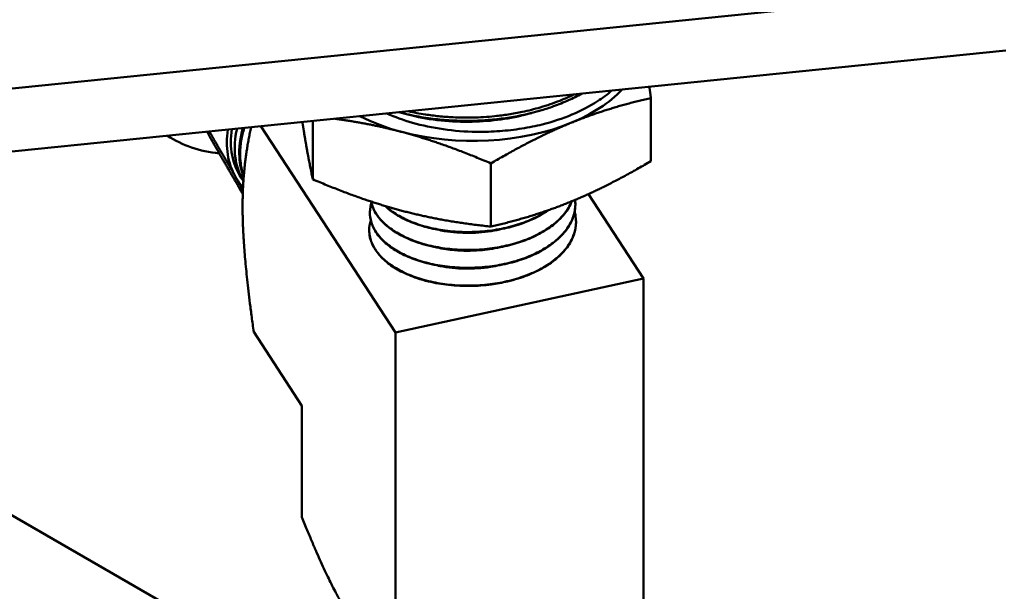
# Model space of a CAD drawing. Header units: inches. Extents: x 0.1 to 33.9, y 0.6 to 21.4.
# Tile 65 of 83: x 25.3 to 27.9, y 10.8 to 12.3. Entities that reach past the tile are written whole.
import ezdxf

# ---------------------------------------------------------------- set-up
doc = ezdxf.new("R2010")
doc.units = ezdxf.units.IN
doc.header["$MEASUREMENT"] = 0
doc.layers.add('Visible (ANSI)', color=7, linetype='Continuous', lineweight=50)

msp = doc.modelspace()

# ---------------------------------------------------------------- linework, layer by layer
at = {"layer": 'Visible (ANSI)'}
for p, q in [((22.4636, 11.8221), (27.88, 12.3735)), ((27.88, 12.2102), (22.4636, 11.6588)), ((26.9603, 12.0869), (26.9603, 11.9233)), ((26.0841, 12.0274), (26.0841, 11.8762)), ((26.2982, 11.479), (25.9493, 12.0137)), ((26.5457, 11.9174), (26.5457, 11.7537)), ((25.9041, 11.8711), (25.8983, 11.88)), ((25.895, 11.8511), (25.9026, 11.8394)), ((26.9416, 11.6189), (26.7986, 11.838)), ((26.232, 11.7926), (26.232, 11.7918)), ((26.7645, 11.8156), (26.7645, 11.8148)), ((26.7662, 11.7702), (26.7662, 11.7694)), ((26.2303, 11.7472), (26.2303, 11.7464)), ((26.2982, 11.479), (26.9416, 11.6189)), ((26.9416, 11.6189), (26.9416, 10.7685)), ((26.0558, 11.2891), (25.931, 11.4804)), ((26.2982, 11.479), (26.2982, 10.6286)), ((24.6446, 11.3857), (25.8065, 10.7149)), ((26.0558, 11.2891), (26.0558, 11))]:
    msp.add_line(p, q, dxfattribs=at)
for centre, major_axis, ratio, start_param, end_param in [((26.4987, 12.2297), (0.44, 0), 0.57735, 5.328699, 5.788348), ((26.4987, 12.2297), (0.44, 0), 0.57735, 3.985496, 4.281501), ((26.4987, 12.2297), (0.44, 0), 0.57735, 4.281501, 5.328699), ((26.1244, 12.0276), (-0.2355, -0.1537), 0.764067, 5.671905, 6.235852), ((26.1244, 12.0276), (-0.2261, -0.1476), 0.764067, 5.671201, 6.283185), ((26.1342, 12.0126), (-0.2261, -0.1476), 0.764067, 5.599113, 6.246761), ((25.9663, 12.2698), (-0.3266, -0.2131), 0.764067, 0.319664, 0.759051), ((26.1244, 12.0276), (-0.2355, -0.1537), 0.764067, 6.235852, 6.39327)]:
    msp.add_ellipse(centre, major_axis=major_axis, ratio=ratio, start_param=start_param, end_param=end_param, dxfattribs=at)
for points, knots in [([(26.2763, 12.0469), (26.2968, 12.0377), (26.319, 12.0296), (26.3422, 12.0229), (26.3933, 12.0083), (26.4501, 12.0001), (26.5075, 11.9993), (26.5181, 11.9991), (26.5288, 11.9992), (26.5394, 11.9995), (26.559, 12.0001), (26.5783, 12.0016), (26.5973, 12.0038), (26.6164, 12.006), (26.6352, 12.009), (26.6538, 12.0128), (26.662, 12.0145), (26.6702, 12.0164), (26.6782, 12.0184), (26.733, 12.0321), (26.7824, 12.0529), (26.8219, 12.0785), (26.8353, 12.0872), (26.8477, 12.0965), (26.8588, 12.1063)], [0.2622348, 0.2622348, 0.2622348, 0.2622348, 0.3456447, 0.3456447, 0.3456447, 0.5287032, 0.5287032, 0.5287032, 0.5625, 0.5625, 0.5625, 0.625, 0.625, 0.625, 0.6875, 0.6875, 0.6875, 0.7153524, 0.7153524, 0.7153524, 0.9062816, 0.9062816, 0.9062816, 0.9711316, 0.9711316, 0.9711316, 0.9711316]), ([(26.781, 12.0984), (26.7701, 12.0922), (26.7586, 12.0865), (26.7342, 12.0754), (26.7213, 12.0702), (26.698, 12.0618), (26.6877, 12.0584), (26.6733, 12.0541), (26.6692, 12.053), (26.6389, 12.0446), (26.6116, 12.039), (26.5688, 12.0329), (26.5539, 12.0312), (26.5268, 12.0291), (26.5147, 12.0284), (26.4824, 12.0275), (26.4621, 12.0278), (26.4266, 12.0298), (26.4112, 12.0312), (26.3793, 12.0351), (26.3628, 12.0378), (26.3378, 12.0428), (26.3289, 12.0448), (26.3159, 12.048), (26.3117, 12.049), (26.3076, 12.0502)], [41.351053, 41.351053, 41.351053, 41.351053, 41.464345, 41.464345, 41.582005, 41.582005, 41.670164, 41.670164, 41.704023, 41.704023, 41.9222, 41.9222, 42.037294, 42.037294, 42.12973, 42.12973, 42.284078, 42.284078, 42.403536, 42.403536, 42.535057, 42.535057, 42.60873, 42.60873, 42.644233, 42.644233, 42.644233, 42.644233]), ([(26.3315, 12.0526), (26.346, 12.0493), (26.3609, 12.0465), (26.3875, 12.0424), (26.3991, 12.0409), (26.423, 12.0385), (26.4354, 12.0376), (26.4645, 12.0362), (26.4812, 12.036), (26.5172, 12.0368), (26.5363, 12.0379), (26.5672, 12.0411), (26.579, 12.0426), (26.6029, 12.0463), (26.615, 12.0485), (26.6429, 12.0543), (26.6585, 12.0582), (26.6911, 12.0677), (26.7079, 12.0734), (26.7342, 12.0839), (26.744, 12.0881), (26.7561, 12.0939), (26.7586, 12.0951), (26.7612, 12.0963)], [5.08348, 5.08348, 5.08348, 5.08348, 5.204171, 5.204171, 5.295403, 5.295403, 5.390909, 5.390909, 5.518715, 5.518715, 5.664809, 5.664809, 5.756264, 5.756264, 5.851522, 5.851522, 5.979437, 5.979437, 6.125247, 6.125247, 6.216935, 6.216935, 6.241618, 6.241618, 6.241618, 6.241618]), ([(26.6507, 12.048), (26.6055, 12.0352), (26.5564, 12.0276), (26.4529, 12.0236), (26.3985, 12.0285), (26.339, 12.0418), (26.3293, 12.0443), (26.3198, 12.047)], [0.89910991, 0.89910991, 0.89910991, 0.89910991, 0.90625, 0.90625, 0.9140625, 0.9140625, 0.91562103, 0.91562103, 0.91562103, 0.91562103]), ([(25.905, 11.8835), (25.9031, 11.8891), (25.9015, 11.8949), (25.9002, 11.9007), (25.8975, 11.9127), (25.896, 11.9251), (25.8957, 11.9379), (25.8954, 11.9507), (25.8964, 11.964), (25.8986, 11.9771), (25.9004, 11.9878), (25.903, 11.9986), (25.9064, 12.0093)], [0.90826681, 0.90826681, 0.90826681, 0.90826681, 0.91015625, 0.91015625, 0.91015625, 0.9140625, 0.9140625, 0.9140625, 0.91796875, 0.91796875, 0.91796875, 0.92116387, 0.92116387, 0.92116387, 0.92116387]), ([(26.7639, 11.8228), (26.764, 11.8224), (26.764, 11.822), (26.7646, 11.8166), (26.7647, 11.8115), (26.7638, 11.7958), (26.7615, 11.7852), (26.7555, 11.7699), (26.7531, 11.765), (26.7448, 11.75), (26.7375, 11.7403), (26.7244, 11.7266), (26.7198, 11.7223), (26.7047, 11.7093), (26.6931, 11.7012), (26.674, 11.6902), (26.6676, 11.6868), (26.647, 11.677), (26.632, 11.6711), (26.6087, 11.6637), (26.6009, 11.6616), (26.5766, 11.6555), (26.5595, 11.6524), (26.5338, 11.6492), (26.5255, 11.6484), (26.4995, 11.6466), (26.4818, 11.6464), (26.456, 11.6477), (26.4477, 11.6483), (26.4222, 11.6509), (26.4055, 11.6537), (26.3817, 11.6591), (26.3742, 11.6611), (26.3515, 11.6678), (26.3371, 11.6733), (26.3174, 11.6824), (26.3113, 11.6856), (26.2933, 11.6958), (26.2824, 11.7033), (26.2685, 11.7154), (26.2644, 11.7194), (26.2526, 11.7321), (26.2463, 11.7412), (26.2393, 11.755), (26.2375, 11.7595), (26.233, 11.7736), (26.2316, 11.7834), (26.2323, 11.7977), (26.2329, 11.8023), (26.2344, 11.8096), (26.2352, 11.8122), (26.236, 11.8148)], [-7.326315, -7.326315, -7.326315, -7.326315, -7.321538, -7.321538, -7.257397, -7.257397, -7.123319, -7.123319, -7.059159, -7.059159, -6.925037, -6.925037, -6.860856, -6.860856, -6.726691, -6.726691, -6.662491, -6.662491, -6.528282, -6.528282, -6.464063, -6.464063, -6.32981, -6.32981, -6.265572, -6.265572, -6.131275, -6.131275, -6.067018, -6.067018, -5.932677, -5.932677, -5.868401, -5.868401, -5.734017, -5.734017, -5.669722, -5.669722, -5.535294, -5.535294, -5.47098, -5.47098, -5.336508, -5.336508, -5.272176, -5.272176, -5.13766, -5.13766, -5.07331, -5.07331, -5.036444, -5.036444, -5.036444, -5.036444]), ([(26.2352, 11.8185), (26.2362, 11.8134), (26.2377, 11.8083), (26.2417, 11.7981), (26.2443, 11.7929), (26.2501, 11.7834), (26.2532, 11.779), (26.2644, 11.7652), (26.274, 11.7562), (26.2933, 11.742), (26.3021, 11.7365), (26.3188, 11.7275), (26.3263, 11.724), (26.3409, 11.7178), (26.3479, 11.7151), (26.3732, 11.7066), (26.3925, 11.7017), (26.4232, 11.6966), (26.4338, 11.6952), (26.4546, 11.6933), (26.4649, 11.6927), (26.4837, 11.6922), (26.4924, 11.6923), (26.5198, 11.6932), (26.5385, 11.695), (26.5736, 11.7005), (26.5899, 11.7041), (26.6211, 11.713), (26.6359, 11.7183), (26.666, 11.7314), (26.6808, 11.7395), (26.6999, 11.7524), (26.7055, 11.7565), (26.7179, 11.7667), (26.7244, 11.7729), (26.7393, 11.7894), (26.7466, 11.8), (26.7533, 11.8137), (26.7545, 11.8165), (26.7556, 11.8193)], [-28.076199, -28.076199, -28.076199, -28.076199, -28.005071, -28.005071, -27.930859, -27.930859, -27.865436, -27.865436, -27.720413, -27.720413, -27.617577, -27.617577, -27.541085, -27.541085, -27.475302, -27.475302, -27.311878, -27.311878, -27.228187, -27.228187, -27.149432, -27.149432, -27.083525, -27.083525, -26.940192, -26.940192, -26.809221, -26.809221, -26.679876, -26.679876, -26.529596, -26.529596, -26.463126, -26.463126, -26.370931, -26.370931, -26.227448, -26.227448, -26.190771, -26.190771, -26.190771, -26.190771]), ([(26.7552, 11.8192), (26.7528, 11.8132), (26.7499, 11.8074), (26.7435, 11.7969), (26.7402, 11.7922), (26.7289, 11.7781), (26.7198, 11.769), (26.7042, 11.7564), (26.6988, 11.7524), (26.6813, 11.7407), (26.6682, 11.7335), (26.6473, 11.724), (26.6403, 11.7211), (26.618, 11.7128), (26.6021, 11.7081), (26.5777, 11.7024), (26.5697, 11.7008), (26.5445, 11.6966), (26.5272, 11.6946), (26.5013, 11.6933), (26.4929, 11.6931), (26.4671, 11.6932), (26.4497, 11.6942), (26.4246, 11.6972), (26.4166, 11.6984), (26.3922, 11.7028), (26.3764, 11.7067), (26.3542, 11.7137), (26.3473, 11.7162), (26.3265, 11.7244), (26.3135, 11.7308), (26.2961, 11.7412), (26.2908, 11.7447), (26.2754, 11.756), (26.2664, 11.7642), (26.2553, 11.7771), (26.2521, 11.7813), (26.2434, 11.7947), (26.2391, 11.8041), (26.2361, 11.8152), (26.2357, 11.8168), (26.2354, 11.8184)], [-11.34928, -11.34928, -11.34928, -11.34928, -11.272539, -11.272539, -11.208803, -11.208803, -11.075597, -11.075597, -11.01184, -11.01184, -10.878591, -10.878591, -10.814813, -10.814813, -10.68152, -10.68152, -10.617722, -10.617722, -10.484386, -10.484386, -10.420567, -10.420567, -10.287187, -10.287187, -10.223348, -10.223348, -10.089924, -10.089924, -10.026065, -10.026065, -9.892598, -9.892598, -9.828717, -9.828717, -9.695207, -9.695207, -9.631306, -9.631306, -9.497752, -9.497752, -9.47534, -9.47534, -9.47534, -9.47534]), ([(26.7628, 11.7925), (26.7638, 11.7887), (26.7646, 11.7848), (26.7668, 11.7703), (26.7666, 11.7595), (26.7638, 11.7438), (26.7625, 11.7387), (26.7571, 11.7232), (26.7518, 11.713), (26.7416, 11.6983), (26.7379, 11.6937), (26.7254, 11.6797), (26.7154, 11.6708), (26.6986, 11.6584), (26.6929, 11.6546), (26.6743, 11.6433), (26.6605, 11.6363), (26.6386, 11.6273), (26.6313, 11.6246), (26.6081, 11.6168), (26.5917, 11.6124), (26.5666, 11.6074), (26.5583, 11.606), (26.5326, 11.6024), (26.5149, 11.601), (26.4887, 11.6003), (26.4802, 11.6004), (26.4542, 11.6012), (26.4367, 11.6027), (26.4117, 11.6064), (26.4037, 11.6079), (26.3794, 11.613), (26.3638, 11.6173), (26.342, 11.6251), (26.3352, 11.6278), (26.3149, 11.6366), (26.3023, 11.6434), (26.2857, 11.6544), (26.2806, 11.6581), (26.266, 11.67), (26.2575, 11.6786), (26.2475, 11.6919), (26.2446, 11.6963), (26.2369, 11.71), (26.2334, 11.7196), (26.2307, 11.734), (26.2303, 11.7387), (26.2302, 11.7521), (26.2315, 11.7609), (26.2342, 11.7695)], [-3.130353, -3.130353, -3.130353, -3.130353, -3.081276, -3.081276, -2.946278, -2.946278, -2.881742, -2.881742, -2.746699, -2.746699, -2.682148, -2.682148, -2.547061, -2.547061, -2.482495, -2.482495, -2.347365, -2.347365, -2.282784, -2.282784, -2.14761, -2.14761, -2.083016, -2.083016, -1.947797, -1.947797, -1.88319, -1.88319, -1.747927, -1.747927, -1.683307, -1.683307, -1.548001, -1.548001, -1.483368, -1.483368, -1.348017, -1.348017, -1.283373, -1.283373, -1.147978, -1.147978, -1.083322, -1.083322, -0.947884, -0.947884, -0.883218, -0.883218, -0.761694, -0.761694, -0.761694, -0.761694]), ([(26.232, 11.7918), (26.2316, 11.7823), (26.233, 11.7728), (26.2382, 11.7562), (26.2415, 11.7491), (26.2489, 11.7369), (26.2527, 11.7318), (26.2606, 11.7225), (26.2646, 11.7183), (26.2786, 11.7054), (26.2898, 11.6972), (26.3143, 11.6828), (26.3273, 11.6766), (26.355, 11.6658), (26.3697, 11.6613), (26.4026, 11.6533), (26.421, 11.6502), (26.4525, 11.647), (26.4654, 11.6462), (26.4884, 11.6458), (26.4985, 11.646), (26.5173, 11.6469), (26.5259, 11.6476), (26.5531, 11.6505), (26.5714, 11.6536), (26.6053, 11.6617), (26.621, 11.6664), (26.6504, 11.6776), (26.6641, 11.6839), (26.6911, 11.699), (26.704, 11.7078), (26.7217, 11.723), (26.7276, 11.7288), (26.7369, 11.7393), (26.7405, 11.7439), (26.7506, 11.7584), (26.7558, 11.7686), (26.7609, 11.784), (26.7622, 11.789), (26.7643, 11.8009), (26.7648, 11.8078), (26.7645, 11.8148)], [-32.412464, -32.412464, -32.412464, -32.412464, -32.281034, -32.281034, -32.179063, -32.179063, -32.102312, -32.102312, -32.036062, -32.036062, -31.893158, -31.893158, -31.760837, -31.760837, -31.631081, -31.631081, -31.483384, -31.483384, -31.384386, -31.384386, -31.307376, -31.307376, -31.241181, -31.241181, -31.098233, -31.098233, -30.966115, -30.966115, -30.836437, -30.836437, -30.688884, -30.688884, -30.603461, -30.603461, -30.539803, -30.539803, -30.405498, -30.405498, -30.341819, -30.341819, -30.254407, -30.254407, -30.254407, -30.254407]), ([(26.2706, 11.8073), (26.2759, 11.8023), (26.2818, 11.7974), (26.2947, 11.7881), (26.3017, 11.7836), (26.3214, 11.7726), (26.3349, 11.7665), (26.3574, 11.7583), (26.3657, 11.7557), (26.3881, 11.7494), (26.4025, 11.7463), (26.4267, 11.7425), (26.4363, 11.7413), (26.4543, 11.7397), (26.4627, 11.7392), (26.4899, 11.7383), (26.5088, 11.7389), (26.5413, 11.7418), (26.5549, 11.7437), (26.5847, 11.7493), (26.6008, 11.7534), (26.6368, 11.7649), (26.6561, 11.7731), (26.6807, 11.7867), (26.6876, 11.7909), (26.6947, 11.7958), (26.6952, 11.7961), (26.6957, 11.7965)], [-23.574577, -23.574577, -23.574577, -23.574577, -23.492778, -23.492778, -23.410637, -23.410637, -23.276468, -23.276468, -23.202023, -23.202023, -23.082814, -23.082814, -23.007671, -23.007671, -22.942507, -22.942507, -22.798852, -22.798852, -22.693278, -22.693278, -22.562465, -22.562465, -22.385597, -22.385597, -22.310766, -22.310766, -22.304852, -22.304852, -22.304852, -22.304852]), ([(26.6933, 11.7956), (26.6912, 11.7942), (26.6891, 11.7928), (26.6812, 11.7878), (26.6751, 11.7843), (26.6555, 11.774), (26.6412, 11.7678), (26.6188, 11.7598), (26.6113, 11.7575), (26.5877, 11.7508), (26.5711, 11.7473), (26.546, 11.7434), (26.5378, 11.7424), (26.5123, 11.7399), (26.4948, 11.7392), (26.4692, 11.7397), (26.4609, 11.7401), (26.4356, 11.742), (26.4188, 11.7442), (26.3949, 11.7489), (26.3872, 11.7507), (26.3643, 11.7567), (26.3496, 11.7616), (26.3293, 11.7701), (26.323, 11.773), (26.3044, 11.7825), (26.293, 11.7897), (26.2791, 11.8005), (26.2754, 11.8037), (26.2719, 11.8069)], [-15.221356, -15.221356, -15.221356, -15.221356, -15.197909, -15.197909, -15.134585, -15.134585, -15.00225, -15.00225, -14.938906, -14.938906, -14.806527, -14.806527, -14.743162, -14.743162, -14.61074, -14.61074, -14.547355, -14.547355, -14.414889, -14.414889, -14.351483, -14.351483, -14.218974, -14.218974, -14.155547, -14.155547, -14.022994, -14.022994, -13.970573, -13.970573, -13.970573, -13.970573]), ([(26.2303, 11.7464), (26.23, 11.7393), (26.2307, 11.7322), (26.2333, 11.7205), (26.2348, 11.7159), (26.2404, 11.7018), (26.246, 11.6925), (26.2566, 11.6794), (26.2604, 11.6752), (26.2732, 11.6627), (26.2834, 11.6548), (26.3005, 11.644), (26.3064, 11.6407), (26.3253, 11.6309), (26.3392, 11.625), (26.3638, 11.6167), (26.3737, 11.6139), (26.4007, 11.6073), (26.4183, 11.6043), (26.4459, 11.6012), (26.4555, 11.6005), (26.4738, 11.5997), (26.4825, 11.5995), (26.5099, 11.5998), (26.5287, 11.6012), (26.5613, 11.6056), (26.5753, 11.6081), (26.5984, 11.6136), (26.6076, 11.6161), (26.6244, 11.6213), (26.632, 11.624), (26.6553, 11.6331), (26.6702, 11.6402), (26.6963, 11.6557), (26.7077, 11.6638), (26.7276, 11.681), (26.736, 11.6901), (26.7508, 11.7101), (26.7567, 11.7211), (26.7634, 11.7405), (26.7652, 11.7486), (26.7663, 11.761), (26.7664, 11.7652), (26.7662, 11.7694)], [-36.689085, -36.689085, -36.689085, -36.689085, -36.590372, -36.590372, -36.525783, -36.525783, -36.390337, -36.390337, -36.325746, -36.325746, -36.190337, -36.190337, -36.125745, -36.125745, -35.990372, -35.990372, -35.903928, -35.903928, -35.762409, -35.762409, -35.687932, -35.687932, -35.621686, -35.621686, -35.478661, -35.478661, -35.3683, -35.3683, -35.29214, -35.29214, -35.225638, -35.225638, -35.082807, -35.082807, -34.949797, -34.949797, -34.819543, -34.819543, -34.674147, -34.674147, -34.570756, -34.570756, -34.517493, -34.517493, -34.517493, -34.517493]), ([(26.5679, 11.7462), (26.5634, 11.7452), (26.5588, 11.7442), (26.5332, 11.7395), (26.5113, 11.7375), (26.4678, 11.7371), (26.4462, 11.7387), (26.4192, 11.7432), (26.4129, 11.7444), (26.4067, 11.7458)], [0.65001207, 0.65001207, 0.65001207, 0.65001207, 0.650816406, 0.650816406, 0.654492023, 0.654492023, 0.65816764, 0.65816764, 0.659314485, 0.659314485, 0.659314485, 0.659314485]), ([(26.5685, 11.6999), (26.5518, 11.6961), (26.5345, 11.6935), (26.4951, 11.6904), (26.473, 11.6905), (26.4359, 11.6938), (26.4207, 11.6962), (26.4061, 11.6995)], [0.728729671, 0.728729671, 0.728729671, 0.728729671, 0.731679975, 0.731679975, 0.735355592, 0.735355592, 0.738032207, 0.738032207, 0.738032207, 0.738032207]), ([(26.569, 11.6536), (26.561, 11.6518), (26.5528, 11.6502), (26.5228, 11.6456), (26.5005, 11.6442), (26.4565, 11.645), (26.4348, 11.6473), (26.4113, 11.6519), (26.4084, 11.6525), (26.4056, 11.6532)], [0.807454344, 0.807454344, 0.807454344, 0.807454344, 0.808867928, 0.808867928, 0.812543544, 0.812543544, 0.816219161, 0.816219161, 0.81674447, 0.81674447, 0.81674447, 0.81674447])]:
    msp.add_open_spline(points, degree=3, knots=knots, dxfattribs=at)
for points, weights in [([(26.9565, 12.1162), (26.9584, 12.1021), (26.9603, 12.0869)], [1.80335089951, 1.78649052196, 1.76679029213]), ([(26.753, 12.0224), (26.8492, 12.0617), (26.9603, 12.0869)], [1.90345199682, 1.90345199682, 1.76679029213]), ([(26.057, 12.0247), (26.0588, 12.0131), (26.0606, 12.002)], [1.89982606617, 1.90345199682, 1.90345199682]), ([(26.1409, 12.0332), (26.2317, 12.021), (26.3149, 11.9989)], [1.82094865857, 1.90345199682, 1.90345199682]), ([(26.5457, 11.9174), (26.6568, 11.983), (26.753, 12.0224)], [1.76679029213, 1.90345199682, 1.90345199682]), ([(25.8097, 11.9995), (25.817, 11.9865), (25.8248, 11.9726)], [1.62549679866, 1.63442864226, 1.63442864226]), ([(25.8836, 11.8826), (25.8559, 11.9314), (25.8158, 12.0001)], [1.63442864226, 1.63442864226, 1.52321880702]), ([(25.902, 11.8055), (25.902, 11.9089), (25.924, 12.0111)], [3.93030264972, 3.93030264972, 3.3965811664]), ([(26.0606, 12.002), (26.0715, 11.9343), (26.0841, 11.8762)], [1.90345199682, 1.90345199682, 1.76679029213]), ([(26.3149, 11.9989), (26.422, 11.9704), (26.5457, 11.9174)], [1.90345199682, 1.90345199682, 1.76679029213]), ([(25.8248, 11.9726), (25.8533, 11.9225), (25.895, 11.8511)], [1.63442864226, 1.63442864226, 1.5170819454]), ([(26.9603, 11.9233), (26.8492, 11.8576), (26.753, 11.8183)], [1.76679029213, 1.90345199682, 1.90345199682]), ([(25.9029, 11.8483), (25.8937, 11.8648), (25.8836, 11.8826)], [1.61966637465, 1.63442864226, 1.63442864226]), ([(26.0841, 11.8762), (26.2078, 11.8232), (26.3149, 11.7947)], [1.76679029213, 1.90345199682, 1.90345199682]), ([(26.753, 11.8183), (26.6568, 11.7789), (26.5457, 11.7537)], [1.90345199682, 1.90345199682, 1.76679029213]), ([(25.931, 11.4804), (25.902, 11.6892), (25.902, 11.8055)], [3.25596932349, 3.93030264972, 3.93030264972]), ([(26.3149, 11.7947), (26.422, 11.7663), (26.5457, 11.7537)], [1.90345199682, 1.90345199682, 1.76679029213]), ([(26.177, 10.7472), (26.1268, 10.8241), (26.0558, 11)], [3.93030264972, 3.93030264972, 3.25596932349])]:
    msp.add_rational_spline(points, weights, degree=2, dxfattribs=at)
for points in [[(25.9029, 12.009), (25.8953, 11.9835), (25.8921, 11.9579), (25.8936, 11.9334)], [(25.8936, 11.9334), (25.8948, 11.915), (25.8986, 11.8974), (25.9048, 11.8809)]]:
    msp.add_open_spline(points, degree=3, dxfattribs=at)

doc.saveas('drawing.dxf')
